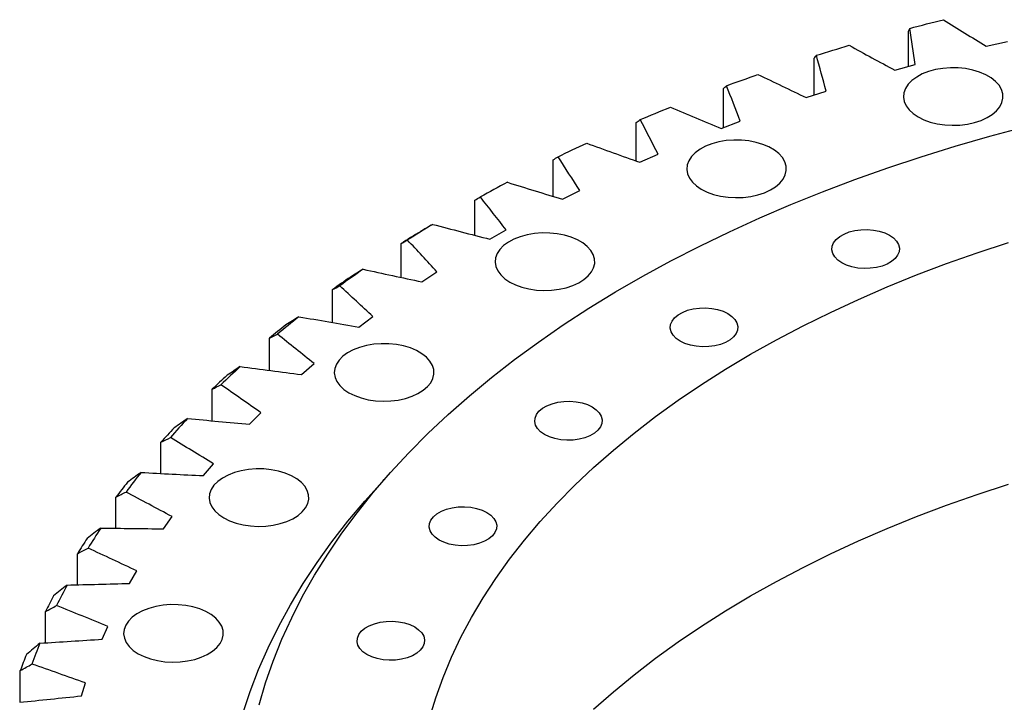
# Model space of a CAD drawing. Header units: millimetres. Extents: x 178 to 4561, y 6389 to 9867.
# Tile 8 of 11: x 2921 to 3228, y 8283 to 8495. Entities that reach past the tile are written whole.
import ezdxf

# ---------------------------------------------------------------- set-up
doc = ezdxf.new("R2010")
doc.units = ezdxf.units.MM
doc.header["$LTSCALE"] = 20

msp = doc.modelspace()

# ---------------------------------------------------------------- linework, layer by layer
at = {"color": 7, "linetype": 'Continuous', "lineweight": 25}
for p, q in [((3197.95, 8480.81), (3197.95, 8491.79)), ((3222.1, 8487.05), (3228.7, 8488.59)), ((3168.64, 8471.91), (3168.64, 8483.4)), ((3193.66, 8479.61), (3200.06, 8481.4)), ((3140.36, 8461.8), (3140.36, 8473.9)), ((3166.15, 8471.1), (3172.33, 8473.13)), ((3139.68, 8461.54), (3145.61, 8463.8)), ((3113.25, 8451.38), (3113.25, 8463.34)), ((3087.42, 8440.37), (3087.42, 8451.75)), ((3114.38, 8450.98), (3120.03, 8453.47)), ((3090.35, 8439.47), (3095.71, 8442.17)), ((3062.99, 8428.28), (3062.99, 8439.19)), ((3067.72, 8427.06), (3072.75, 8429.96)), ((3040.07, 8415.19), (3040.07, 8425.71)), ((3046.56, 8413.8), (3051.25, 8416.89)), ((3018.75, 8401.17), (3018.75, 8411.39)), ((3026.99, 8399.76), (3031.31, 8403.02)), ((2999.14, 8386.29), (2999.14, 8396.27)), ((3009.09, 8384.99), (3013.02, 8388.42)), ((2981.33, 8370.62), (2981.33, 8380.43)), ((2992.94, 8369.57), (2996.46, 8373.14)), ((2965.39, 8354.23), (2965.39, 8363.94)), ((2978.6, 8353.56), (2981.7, 8357.25)), ((2951.39, 8337.21), (2951.39, 8346.87)), ((2966.15, 8337.03), (2968.82, 8340.84)), ((2939.4, 8319.64), (2939.4, 8329.3)), ((2955.64, 8320.06), (2957.87, 8323.96)), ((2929.46, 8301.57), (2929.46, 8311.31)), ((2947.12, 8302.72), (2948.89, 8306.7)), ((2921.63, 8283.11), (2921.63, 8292.97)), ((2940.63, 8285.09), (2941.93, 8289.13))]:
    msp.add_line(p, q, dxfattribs=at)
at = {"color": 7, "linetype": 'Continuous', "lineweight": 25, "flags": 128}
for points in [[(3198.33, 8492.62), (3199.64, 8492.96), (3200.95, 8493.31), (3202.27, 8493.65), (3203.58, 8493.98), (3204.9, 8494.32), (3206.21, 8494.65), (3207.53, 8494.99), (3208.86, 8495.31)], [(3169.3, 8484.25), (3170.57, 8484.65), (3171.84, 8485.04), (3173.11, 8485.43), (3174.38, 8485.82), (3175.66, 8486.2), (3176.93, 8486.59), (3178.21, 8486.97), (3179.49, 8487.35)], [(3200.9, 8465.1), (3202.7, 8464.21), (3204.71, 8463.48), (3206.9, 8462.95), (3209.2, 8462.61), (3211.56, 8462.48), (3213.93, 8462.56), (3216.25, 8462.84), (3218.47, 8463.33), (3220.53, 8464.01), (3222.39, 8464.86), (3224, 8465.86), (3225.33, 8467), (3226.34, 8468.24), (3227.01, 8469.55), (3227.33, 8470.91), (3227.29, 8472.28), (3226.88, 8473.63), (3226.12, 8474.93), (3225.03, 8476.14), (3223.62, 8477.25), (3221.95, 8478.22), (3220.03, 8479.03), (3217.93, 8479.66), (3215.68, 8480.1), (3213.34, 8480.33), (3210.97, 8480.36), (3208.62, 8480.17), (3206.34, 8479.79), (3204.19, 8479.2), (3202.23, 8478.44), (3200.49, 8477.5), (3199.01, 8476.43), (3197.84, 8475.24), (3196.99, 8473.96), (3196.5, 8472.62), (3196.36, 8471.25), (3196.59, 8469.89), (3197.17, 8468.56), (3198.1, 8467.3), (3199.35, 8466.14), (3200.9, 8465.1)], [(3141.31, 8474.78), (3142.52, 8475.23), (3143.74, 8475.67), (3144.97, 8476.11), (3146.19, 8476.54), (3147.42, 8476.98), (3148.65, 8477.41), (3149.88, 8477.84), (3151.11, 8478.27)], [(3114.47, 8464.26), (3115.63, 8464.75), (3116.8, 8465.23), (3117.97, 8465.72), (3119.14, 8466.2), (3120.31, 8466.68), (3121.49, 8467.16), (3122.67, 8467.64), (3123.85, 8468.11)], [(2995.91, 8282.28), (2997.93, 8289.12), (3000.3, 8295.92), (3003.01, 8302.68), (3006.07, 8309.4), (3009.46, 8316.06), (3013.19, 8322.65), (3017.26, 8329.18), (3021.65, 8335.64), (3026.38, 8342.03), (3031.42, 8348.33), (3036.79, 8354.54), (3042.46, 8360.66), (3048.45, 8366.68), (3054.74, 8372.59), (3061.33, 8378.4), (3068.21, 8384.09), (3075.37, 8389.66), (3082.82, 8395.11), (3090.54, 8400.43), (3098.53, 8405.62), (3106.78, 8410.67), (3115.28, 8415.58), (3124.03, 8420.34), (3133.01, 8424.95), (3142.23, 8429.41), (3151.67, 8433.7), (3161.32, 8437.84), (3171.18, 8441.81), (3181.24, 8445.62), (3191.48, 8449.25), (3201.91, 8452.7), (3212.51, 8455.98), (3223.27, 8459.08), (3234.18, 8461.99)], [(3133.49, 8442.63), (3135.3, 8441.74), (3137.31, 8441.02), (3139.5, 8440.48), (3141.8, 8440.14), (3144.16, 8440.01), (3146.53, 8440.09), (3148.85, 8440.38), (3151.06, 8440.87), (3153.13, 8441.54), (3154.99, 8442.39), (3156.6, 8443.4), (3157.93, 8444.53), (3158.94, 8445.77), (3159.61, 8447.09), (3159.93, 8448.44), (3159.88, 8449.81), (3159.48, 8451.16), (3158.72, 8452.46), (3157.62, 8453.68), (3156.22, 8454.78), (3154.54, 8455.75), (3152.63, 8456.56), (3150.52, 8457.19), (3148.27, 8457.63), (3145.94, 8457.87), (3143.56, 8457.89), (3141.21, 8457.71), (3138.94, 8457.32), (3136.79, 8456.74), (3134.82, 8455.97), (3133.08, 8455.04), (3131.61, 8453.97), (3130.43, 8452.77), (3129.59, 8451.49), (3129.09, 8450.16), (3128.96, 8448.79), (3129.18, 8447.42), (3129.77, 8446.1), (3130.7, 8444.84), (3131.95, 8443.67), (3133.49, 8442.63)], [(3088.91, 8452.72), (3090.01, 8453.25), (3091.12, 8453.78), (3092.23, 8454.31), (3093.34, 8454.84), (3094.46, 8455.36), (3095.58, 8455.89), (3096.7, 8456.41), (3097.82, 8456.93)], [(3192.03, 8428.31), (3193.27, 8427.45), (3194.21, 8426.47), (3194.83, 8425.41), (3195.09, 8424.3), (3195, 8423.18), (3194.56, 8422.1), (3193.78, 8421.07), (3192.68, 8420.15), (3191.31, 8419.36), (3189.71, 8418.73), (3187.94, 8418.27), (3186.06, 8418.02), (3184.12, 8417.97), (3182.2, 8418.12), (3180.36, 8418.48), (3178.67, 8419.02), (3177.18, 8419.74), (3175.94, 8420.6), (3175, 8421.57), (3174.38, 8422.63), (3174.12, 8423.74), (3174.21, 8424.86), (3174.65, 8425.95), (3175.43, 8426.97), (3176.53, 8427.89), (3177.9, 8428.69), (3179.5, 8429.32), (3181.27, 8429.77), (3183.15, 8430.03), (3185.09, 8430.08), (3187.01, 8429.92), (3188.85, 8429.57), (3190.54, 8429.02), (3192.03, 8428.31)], [(3073.87, 8413.75), (3075.67, 8412.86), (3077.69, 8412.14), (3079.87, 8411.6), (3082.17, 8411.26), (3084.54, 8411.13), (3086.91, 8411.21), (3089.23, 8411.5), (3091.44, 8411.98), (3093.51, 8412.66), (3095.37, 8413.51), (3096.98, 8414.52), (3098.31, 8415.65), (3099.32, 8416.89), (3099.99, 8418.21), (3100.31, 8419.56), (3100.26, 8420.93), (3099.85, 8422.28), (3099.1, 8423.58), (3098, 8424.8), (3096.6, 8425.9), (3094.92, 8426.87), (3093.01, 8427.68), (3090.9, 8428.31), (3088.65, 8428.75), (3086.32, 8428.99), (3083.94, 8429.01), (3081.59, 8428.83), (3079.32, 8428.44), (3077.17, 8427.86), (3075.2, 8427.09), (3073.46, 8426.16), (3071.99, 8425.08), (3070.81, 8423.89), (3069.97, 8422.61), (3069.47, 8421.27), (3069.34, 8419.91), (3069.56, 8418.54), (3070.15, 8417.22), (3071.08, 8415.95), (3072.33, 8414.79), (3073.87, 8413.75)], [(3048.94, 8278.13), (3050.86, 8284.49), (3053.13, 8290.81), (3055.74, 8297.09), (3058.69, 8303.32), (3061.98, 8309.49), (3065.6, 8315.6), (3069.56, 8321.64), (3073.84, 8327.6), (3078.44, 8333.48), (3083.36, 8339.28), (3088.59, 8344.99), (3094.13, 8350.6), (3099.98, 8356.1), (3106.12, 8361.5), (3112.55, 8366.78), (3119.26, 8371.94), (3126.25, 8376.98), (3133.52, 8381.89), (3141.04, 8386.66), (3148.83, 8391.3), (3156.86, 8395.79), (3165.13, 8400.14), (3173.63, 8404.33), (3182.36, 8408.37), (3191.3, 8412.25), (3200.45, 8415.96), (3209.8, 8419.5), (3219.34, 8422.88), (3229.05, 8426.07)], [(3141.76, 8403.96), (3142.99, 8403.09), (3143.94, 8402.12), (3144.55, 8401.06), (3144.82, 8399.95), (3144.73, 8398.83), (3144.29, 8397.74), (3143.5, 8396.72), (3142.41, 8395.8), (3141.04, 8395.01), (3139.44, 8394.37), (3137.67, 8393.92), (3135.78, 8393.67), (3133.85, 8393.61), (3131.93, 8393.77), (3130.09, 8394.12), (3128.4, 8394.67), (3126.91, 8395.38), (3125.67, 8396.24), (3124.73, 8397.22), (3124.11, 8398.28), (3123.84, 8399.39), (3123.93, 8400.51), (3124.37, 8401.6), (3125.16, 8402.62), (3126.25, 8403.54), (3127.62, 8404.33), (3129.22, 8404.96), (3130.99, 8405.42), (3132.88, 8405.67), (3134.82, 8405.72), (3136.73, 8405.57), (3138.57, 8405.21), (3140.26, 8404.67), (3141.76, 8403.96)], [(3023.84, 8379.33), (3025.65, 8378.44), (3027.66, 8377.72), (3029.85, 8377.18), (3032.15, 8376.84), (3034.51, 8376.71), (3036.88, 8376.79), (3039.2, 8377.08), (3041.42, 8377.57), (3043.48, 8378.24), (3045.34, 8379.09), (3046.95, 8380.1), (3048.28, 8381.24), (3049.29, 8382.47), (3049.96, 8383.79), (3050.28, 8385.15), (3050.23, 8386.52), (3049.83, 8387.86), (3049.07, 8389.16), (3047.97, 8390.38), (3046.57, 8391.48), (3044.89, 8392.45), (3042.98, 8393.26), (3040.87, 8393.89), (3038.62, 8394.33), (3036.29, 8394.57), (3033.91, 8394.59), (3031.56, 8394.41), (3029.29, 8394.02), (3027.14, 8393.44), (3025.17, 8392.67), (3023.43, 8391.74), (3021.96, 8390.67), (3020.79, 8389.48), (3019.94, 8388.2), (3019.44, 8386.86), (3019.31, 8385.49), (3019.53, 8384.12), (3020.12, 8382.8), (3021.05, 8381.54), (3022.3, 8380.37), (3023.84, 8379.33)], [(3099.57, 8374.93), (3100.81, 8374.07), (3101.75, 8373.1), (3102.37, 8372.03), (3102.63, 8370.93), (3102.54, 8369.81), (3102.1, 8368.72), (3101.32, 8367.7), (3100.22, 8366.77), (3098.85, 8365.98), (3097.25, 8365.35), (3095.48, 8364.9), (3093.6, 8364.64), (3091.66, 8364.59), (3089.74, 8364.75), (3087.9, 8365.1), (3086.21, 8365.65), (3084.72, 8366.36), (3083.48, 8367.22), (3082.54, 8368.2), (3081.92, 8369.26), (3081.66, 8370.37), (3081.75, 8371.48), (3082.19, 8372.57), (3082.97, 8373.6), (3084.07, 8374.52), (3085.44, 8375.31), (3087.04, 8375.94), (3088.81, 8376.39), (3090.69, 8376.65), (3092.63, 8376.7), (3094.55, 8376.55), (3096.39, 8376.19), (3098.08, 8375.65), (3099.57, 8374.93)], [(2984.93, 8340.42), (2986.73, 8339.53), (2988.75, 8338.81), (2990.93, 8338.27), (2993.23, 8337.93), (2995.59, 8337.8), (2997.96, 8337.88), (3000.28, 8338.17), (3002.5, 8338.66), (3004.56, 8339.33), (3006.42, 8340.18), (3008.03, 8341.19), (3009.36, 8342.32), (3010.37, 8343.56), (3011.05, 8344.88), (3011.36, 8346.23), (3011.32, 8347.6), (3010.91, 8348.95), (3010.15, 8350.25), (3009.06, 8351.47), (3007.66, 8352.57), (3005.98, 8353.54), (3004.06, 8354.35), (3001.96, 8354.98), (2999.71, 8355.42), (2997.37, 8355.66), (2995, 8355.68), (2992.65, 8355.5), (2990.37, 8355.11), (2988.23, 8354.53), (2986.26, 8353.76), (2984.52, 8352.83), (2983.04, 8351.76), (2981.87, 8350.56), (2981.03, 8349.28), (2980.53, 8347.94), (2980.39, 8346.58), (2980.62, 8345.21), (2981.2, 8343.89), (2982.13, 8342.63), (2983.38, 8341.46), (2984.93, 8340.42)], [(2990.88, 8279.58), (2993.15, 8286.45), (2995.77, 8293.27), (2998.73, 8300.04), (3002.03, 8306.76), (3005.67, 8313.42), (3009.64, 8320.02), (3013.95, 8326.55), (3018.58, 8333), (3023.53, 8339.38), (3028.8, 8345.66), (3034.39, 8351.86), (3034.85, 8352.35)], [(3099.98, 8280.98), (3106.12, 8286.37), (3112.55, 8291.66), (3119.26, 8296.82), (3126.25, 8301.86), (3133.52, 8306.77), (3141.04, 8311.54), (3148.83, 8316.18), (3156.86, 8320.67), (3165.13, 8325.02), (3173.63, 8329.21), (3182.36, 8333.25), (3191.3, 8337.12), (3200.45, 8340.84), (3209.8, 8344.38), (3219.34, 8347.75), (3229.05, 8350.95)], [(3066.76, 8342.12), (3067.99, 8341.26), (3068.94, 8340.28), (3069.55, 8339.22), (3069.82, 8338.12), (3069.73, 8337), (3069.29, 8335.91), (3068.5, 8334.89), (3067.41, 8333.96), (3066.04, 8333.17), (3064.44, 8332.54), (3062.67, 8332.09), (3060.78, 8331.83), (3058.85, 8331.78), (3056.93, 8331.94), (3055.09, 8332.29), (3053.4, 8332.84), (3051.91, 8333.55), (3050.67, 8334.41), (3049.73, 8335.39), (3049.11, 8336.45), (3048.84, 8337.56), (3048.93, 8338.67), (3049.38, 8339.76), (3050.16, 8340.79), (3051.25, 8341.71), (3052.62, 8342.5), (3054.22, 8343.13), (3055.99, 8343.58), (3057.88, 8343.84), (3059.82, 8343.89), (3061.74, 8343.74), (3063.57, 8343.38), (3065.27, 8342.84), (3066.76, 8342.12)], [(2958.31, 8298.2), (2960.11, 8297.31), (2962.13, 8296.59), (2964.31, 8296.05), (2966.61, 8295.71), (2968.97, 8295.58), (2971.34, 8295.66), (2973.66, 8295.95), (2975.88, 8296.43), (2977.94, 8297.11), (2979.8, 8297.96), (2981.42, 8298.97), (2982.74, 8300.1), (2983.75, 8301.34), (2984.43, 8302.66), (2984.74, 8304.01), (2984.7, 8305.38), (2984.29, 8306.73), (2983.53, 8308.03), (2982.44, 8309.25), (2981.04, 8310.35), (2979.36, 8311.32), (2977.44, 8312.13), (2975.34, 8312.76), (2973.09, 8313.2), (2970.75, 8313.43), (2968.38, 8313.46), (2966.03, 8313.28), (2963.75, 8312.89), (2961.61, 8312.31), (2959.64, 8311.54), (2957.9, 8310.61), (2956.42, 8309.53), (2955.25, 8308.34), (2954.41, 8307.06), (2953.91, 8305.72), (2953.77, 8304.36), (2954, 8302.99), (2954.58, 8301.67), (2955.51, 8300.4), (2956.77, 8299.24), (2958.31, 8298.2)], [(3044.31, 8306.52), (3045.55, 8305.66), (3046.49, 8304.68), (3047.11, 8303.62), (3047.37, 8302.51), (3047.28, 8301.4), (3046.84, 8300.31), (3046.06, 8299.28), (3044.96, 8298.36), (3043.59, 8297.57), (3041.99, 8296.94), (3040.22, 8296.49), (3038.34, 8296.23), (3036.4, 8296.18), (3034.48, 8296.33), (3032.64, 8296.69), (3030.95, 8297.23), (3029.46, 8297.95), (3028.22, 8298.81), (3027.28, 8299.79), (3026.66, 8300.85), (3026.4, 8301.95), (3026.49, 8303.07), (3026.93, 8304.16), (3027.71, 8305.18), (3028.81, 8306.11), (3030.18, 8306.9), (3031.78, 8307.53), (3033.55, 8307.98), (3035.43, 8308.24), (3037.37, 8308.29), (3039.29, 8308.14), (3041.13, 8307.78), (3042.82, 8307.24), (3044.31, 8306.52)]]:
    msp.add_lwpolyline(points, dxfattribs=at)
at = {"color": 7, "linetype": 'Continuous', "lineweight": 25}
for centre, radius, start, end in [((3297.39, 8019.39), 480.86, 117.7968, 118.9355), ((3274.46, 8059.11), 435, 121.0752, 122.2926), ((3273.42, 8054.36), 438.58, 121.2227, 122.1451), ((3250.28, 8095.76), 391.08, 124.5851, 125.892), ((3249.03, 8091.31), 394.3, 124.7435, 125.7336), ((3225.42, 8128.62), 349.87, 128.3575, 129.7651), ((3223.97, 8124.45), 352.75, 128.5281, 129.5945), ((3200.53, 8157.18), 311.98, 132.4239, 133.9433), ((3198.88, 8153.25), 314.55, 132.608, 133.7592), ((3176.3, 8181.13), 277.9, 136.8149, 138.456), ((3174.45, 8177.39), 280.19, 137.0138, 138.2572), ((3153.41, 8200.37), 247.99, 141.5569, 143.3275), ((3151.37, 8196.8), 250.03, 141.7714, 143.1129), ((3132.52, 8215.04), 222.45, 146.6683, 148.5719), ((3130.3, 8211.59), 224.28, 146.8989, 148.3412), ((3114.25, 8225.47), 201.41, 152.1539, 154.1879), ((3111.89, 8222.1), 203.07, 152.4004, 153.9414), ((3099.16, 8232.2), 184.88, 157.9993, 160.1528), ((3096.67, 8228.89), 186.4, 158.2603, 159.8919)]:
    msp.add_arc(centre, radius, start, end, dxfattribs=at)
for points in [[(3208.86, 8495.31), (3213.26, 8492.55), (3217.68, 8489.8), (3222.1, 8487.05)], [(3197.95, 8491.79), (3198.07, 8492.07), (3198.2, 8492.34), (3198.33, 8492.62)], [(3200.06, 8481.4), (3199.5, 8485.14), (3198.92, 8488.88), (3198.33, 8492.62)], [(3179.49, 8487.35), (3184.21, 8484.76), (3188.93, 8482.19), (3193.66, 8479.61)], [(3168.64, 8483.4), (3168.86, 8483.69), (3169.08, 8483.97), (3169.3, 8484.25)], [(3172.33, 8473.13), (3171.33, 8476.84), (3170.32, 8480.54), (3169.3, 8484.25)], [(3151.11, 8478.27), (3156.12, 8475.87), (3161.13, 8473.48), (3166.15, 8471.1)], [(3140.36, 8473.9), (3140.68, 8474.2), (3140.99, 8474.49), (3141.31, 8474.78)], [(3145.61, 8463.8), (3144.19, 8467.47), (3142.75, 8471.13), (3141.31, 8474.78)], [(3123.85, 8468.11), (3129.12, 8465.91), (3134.4, 8463.72), (3139.68, 8461.54)], [(3113.25, 8463.34), (3113.66, 8463.64), (3114.06, 8463.95), (3114.47, 8464.26)], [(3120.03, 8453.47), (3118.19, 8457.07), (3116.34, 8460.66), (3114.47, 8464.26)], [(3097.82, 8456.93), (3103.33, 8454.94), (3108.85, 8452.95), (3114.38, 8450.98)], [(3087.42, 8451.75), (3087.92, 8452.07), (3088.41, 8452.4), (3088.91, 8452.72)], [(3095.71, 8442.17), (3093.45, 8445.69), (3091.19, 8449.21), (3088.91, 8452.72)], [(3073.15, 8444.77), (3078.88, 8442.99), (3084.61, 8441.23), (3090.35, 8439.47)], [(3062.99, 8439.19), (3063.57, 8439.53), (3064.16, 8439.88), (3064.74, 8440.23)], [(3072.75, 8429.96), (3070.09, 8433.38), (3067.42, 8436.81), (3064.74, 8440.23)], [(3049.93, 8431.68), (3048.65, 8430.93), (3047.36, 8430.17), (3046.07, 8429.42)], [(3049.93, 8431.68), (3055.86, 8430.13), (3061.78, 8428.59), (3067.72, 8427.06)], [(3040.07, 8425.71), (3040.73, 8426.09), (3041.4, 8426.46), (3042.07, 8426.82)], [(3051.25, 8416.89), (3048.2, 8420.21), (3045.14, 8423.52), (3042.07, 8426.82)], [(3028.29, 8417.73), (3026.96, 8416.92), (3025.64, 8416.12), (3024.32, 8415.32)], [(3028.29, 8417.73), (3034.37, 8416.41), (3040.47, 8415.1), (3046.56, 8413.8)], [(3018.75, 8411.39), (3019.5, 8411.79), (3020.25, 8412.18), (3021, 8412.58)], [(3031.31, 8403.02), (3027.88, 8406.21), (3024.45, 8409.4), (3021, 8412.58)], [(3008.3, 8402.97), (3006.95, 8402.12), (3005.6, 8401.26), (3004.24, 8400.41)], [(3008.3, 8402.97), (3014.53, 8401.89), (3020.76, 8400.82), (3026.99, 8399.76)], [(2999.14, 8396.27), (2999.97, 8396.7), (3000.8, 8397.13), (3001.63, 8397.55)], [(3013.02, 8388.42), (3009.23, 8391.47), (3005.44, 8394.51), (3001.63, 8397.55)], [(2990.07, 8387.48), (2988.69, 8386.57), (2987.31, 8385.66), (2985.94, 8384.76)], [(2990.07, 8387.48), (2996.41, 8386.64), (3002.75, 8385.81), (3009.09, 8384.99)], [(2981.33, 8380.43), (2982.23, 8380.89), (2983.13, 8381.36), (2984.04, 8381.82)], [(2996.46, 8373.14), (2992.33, 8376.03), (2988.19, 8378.93), (2984.04, 8381.82)], [(2973.67, 8371.31), (2972.27, 8370.35), (2970.88, 8369.39), (2969.48, 8368.43)], [(2973.67, 8371.31), (2980.09, 8370.73), (2986.51, 8370.14), (2992.94, 8369.57)], [(2965.39, 8363.94), (2966.36, 8364.44), (2967.33, 8364.94), (2968.31, 8365.43)], [(2981.7, 8357.25), (2977.25, 8359.98), (2972.78, 8362.71), (2968.31, 8365.43)], [(2959.18, 8354.56), (2957.77, 8353.54), (2956.36, 8352.53), (2954.96, 8351.51)], [(2959.18, 8354.56), (2965.65, 8354.22), (2972.13, 8353.88), (2978.6, 8353.56)], [(2951.39, 8346.87), (2952.43, 8347.41), (2953.47, 8347.95), (2954.51, 8348.48)], [(2968.82, 8340.84), (2964.06, 8343.39), (2959.29, 8345.94), (2954.51, 8348.48)], [(2946.66, 8337.28), (2945.24, 8336.21), (2943.83, 8335.14), (2942.42, 8334.07)], [(2946.66, 8337.28), (2953.15, 8337.19), (2959.65, 8337.1), (2966.15, 8337.03)], [(2939.4, 8329.3), (2940.5, 8329.88), (2941.6, 8330.46), (2942.7, 8331.04)], [(2957.87, 8323.96), (2952.82, 8326.32), (2947.76, 8328.68), (2942.7, 8331.04)], [(2936.16, 8319.55), (2934.75, 8318.43), (2933.34, 8317.31), (2931.93, 8316.18)], [(2936.16, 8319.55), (2942.66, 8319.71), (2949.15, 8319.88), (2955.64, 8320.06)], [(2929.46, 8311.31), (2930.62, 8311.93), (2931.78, 8312.55), (2932.93, 8313.17)], [(2948.89, 8306.7), (2943.58, 8308.86), (2938.26, 8311.02), (2932.93, 8313.17)], [(2927.74, 8301.46), (2926.34, 8300.29), (2924.93, 8299.11), (2923.53, 8297.93)], [(2927.74, 8301.46), (2934.2, 8301.87), (2940.66, 8302.29), (2947.12, 8302.72)], [(2921.63, 8292.97), (2922.84, 8293.64), (2924.05, 8294.31), (2925.26, 8294.97)], [(2941.93, 8289.13), (2936.38, 8291.08), (2930.82, 8293.03), (2925.26, 8294.97)], [(2921.43, 8283.09), (2927.83, 8283.75), (2934.23, 8284.42), (2940.63, 8285.09)]]:
    msp.add_open_spline(points, degree=3, dxfattribs=at)

doc.saveas('drawing.dxf')
